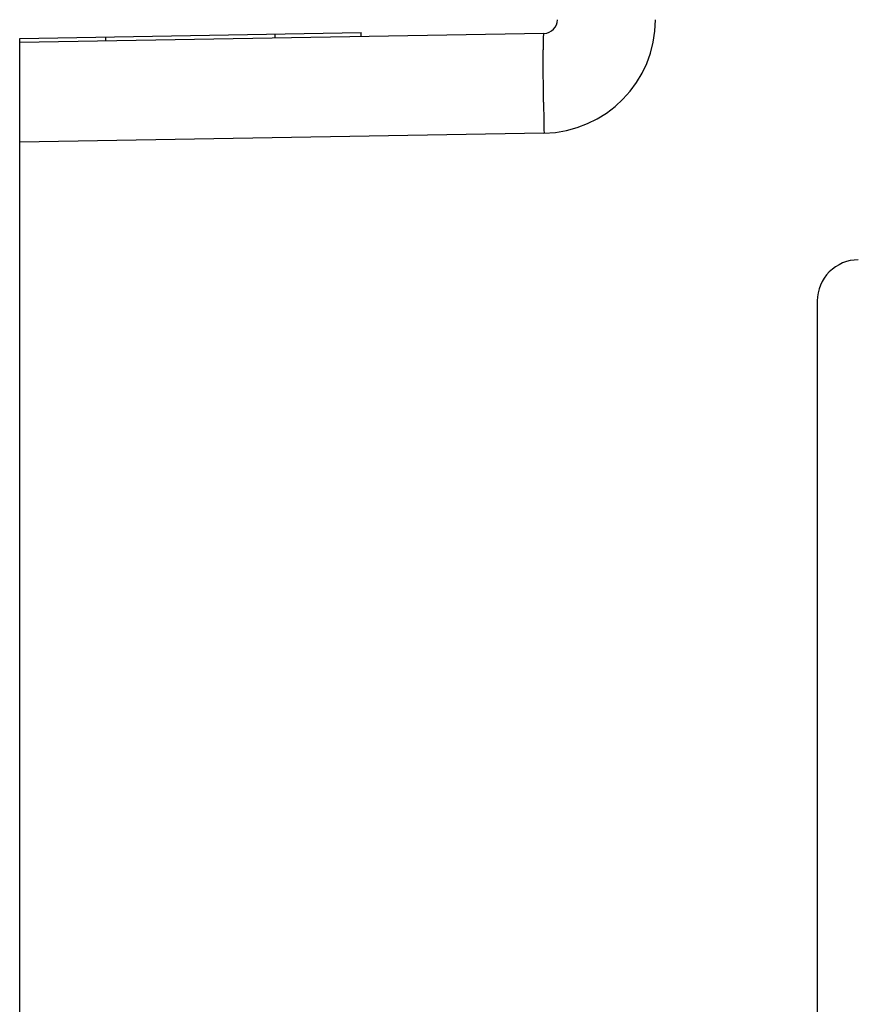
# Paper-space layout '170608_CRESCAD_1' of a CAD drawing. Header units: inches. Extents: x 0 to 17, y 0 to 11.
# Tile 121 of 139: x 14.218 to 14.832, y 7.098 to 7.818. Entities that reach past the tile are written whole.
import ezdxf

# ---------------------------------------------------------------- set-up
doc = ezdxf.new("R2010")
doc.units = ezdxf.units.IN
doc.header["$LTSCALE"] = 0.935
doc.header["$MEASUREMENT"] = 0
doc.layers.get('0').update_dxf_attribs({"linetype": 'CONTINUOUS'})

psp = doc.layouts.new('170608_CRESCAD_1')

# ---------------------------------------------------------------- linework, layer by layer
at = {"color": 7, "linetype": 'CONTINUOUS'}
for p, q in [((14.21815, 7.80478), (14.46811, 7.80914)), ((14.46816, 7.80614), (14.46811, 7.80914)), ((14.2182, 7.80178), (14.21815, 7.80478)), ((14.60184, 7.80848), (14.2182, 7.80178)), ((14.2182, 6.04678), (14.2182, 7.80178)), ((14.28119, 7.80288), (14.28114, 7.80588)), ((14.40517, 7.80504), (14.40512, 7.80804)), ((14.60184, 7.73549), (14.2182, 7.72879)), ((14.80186, 7.61278), (14.80186, 6.23578))]:
    psp.add_line(p, q, dxfattribs=at)
for centre, radius, start, end in [((14.60038, 7.81848), 0.083, 271.00339, 359.99707), ((14.60166, 7.81848), 0.01, 271, 360), ((18.52368, 7.8045), 3.92244, 180.6787, 180.86055), ((18.74449, 7.80777), 4.14328, 180.8599, 180.99962), ((14.83186, 7.61278), 0.03, 90.0047, 180.00537)]:
    psp.add_arc(centre, radius, start, end, dxfattribs=at)
psp.add_open_spline([(14.60151, 7.75804), (14.60147, 7.76157), (14.6014, 7.76835), (14.60134, 7.77663), (14.60132, 7.78278), (14.60131, 7.78698), (14.60131, 7.79087), (14.60133, 7.79441), (14.60136, 7.79759), (14.60139, 7.80038), (14.60144, 7.80246), (14.60147, 7.80392), (14.60151, 7.80486), (14.60154, 7.8057), (14.60157, 7.80642), (14.60161, 7.80703), (14.60165, 7.80754), (14.60169, 7.80793), (14.60173, 7.80821), (14.60177, 7.80838), (14.60181, 7.80846), (14.60183, 7.80848), (14.60184, 7.80848)], degree=3, knots=[0, 0, 0, 0, 0.209664, 0.403044, 0.492161, 0.575518, 0.652607, 0.722924, 0.785995, 0.841473, 0.889042, 0.909763, 0.928389, 0.944886, 0.959237, 0.971429, 0.981452, 0.989296, 0.994959, 0.998457, 0.999432, 1, 1, 1, 1], dxfattribs=at)

doc.saveas('drawing.dxf')
